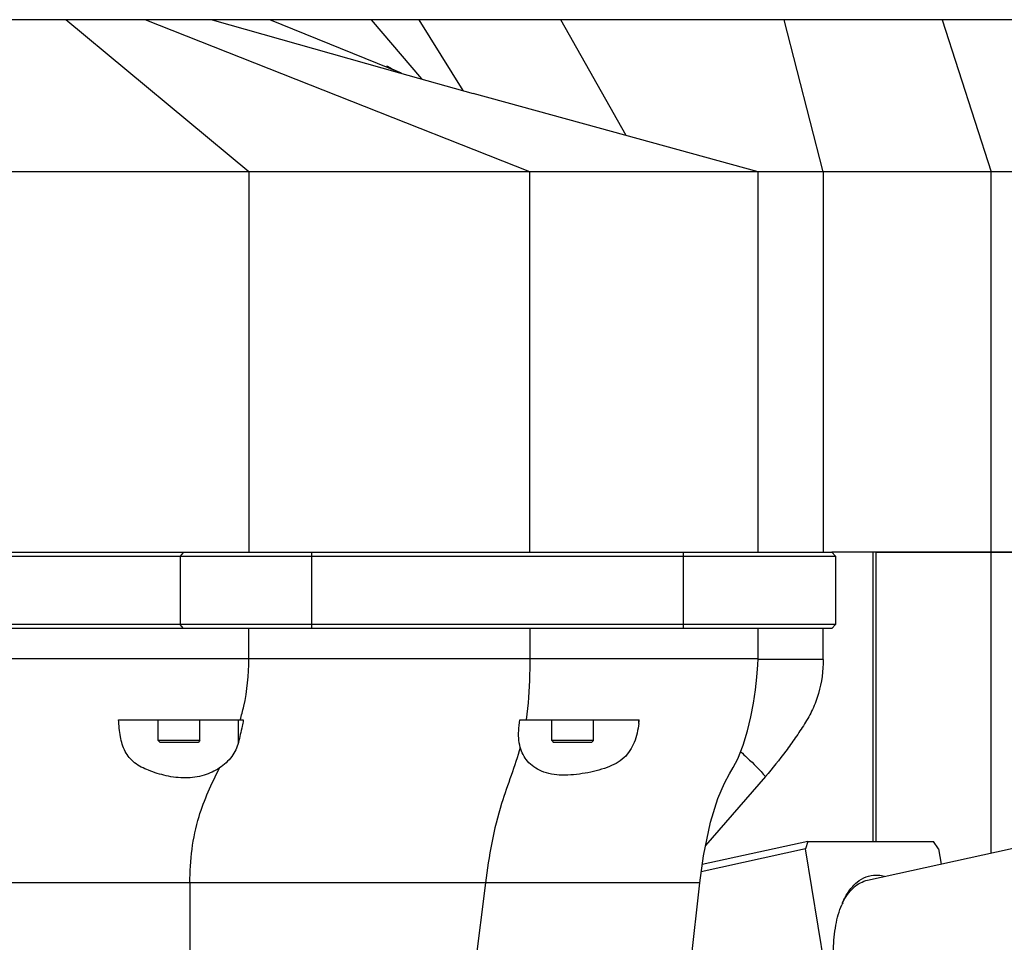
# Model space of a CAD drawing. Header units: millimetres. Extents: x 0 to 12710, y 0 to 5940.
# Tile 147 of 241: x 2550 to 2680, y 1673 to 1794. Entities that reach past the tile are written whole.
import ezdxf

# ---------------------------------------------------------------- set-up
doc = ezdxf.new("R2010")
doc.units = ezdxf.units.MM
doc.header["$LTSCALE"] = 231.275
for name, color, linetype in [('_0219_COVER_TOP_PBL98', 7, 'CONTINUOUS'), ('_0302_DELTA_BOTTOM_COVER-3T_PBL169', 7, 'CONTINUOUS'), ('_0302_DELTA_BOTTOM_COVER-3T_PBL185', 7, 'CONTINUOUS'), ('_0302_DELTA_BOTTOM_COVER-SLD_PBL178', 7, 'CONTINUOUS'), ('A2200202_ABL171', 7, 'CONTINUOUS'), ('M2000103__PBL95', 7, 'CONTINUOUS'), ('M2200103_PBL191', 7, 'CONTINUOUS'), ('M2200301_PBL196', 7, 'CONTINUOUS'), ('new_view_12_VBL94', 7, 'CONTINUOUS'), ('P9140503_BOLT_PBL166', 7, 'CONTINUOUS'), ('P9140503_BOLT_PBL170', 7, 'CONTINUOUS')]:
    doc.layers.add(name, color=color, linetype=linetype)

# ---------------------------------------------------------------- blocks, each defined once
blk = doc.blocks.new('M2000103__PBL95', base_point=(2550.3, 1719.41))
at = {"layer": 'M2000103__PBL95', "color": 7}
for p, q in [((2548.25, 1724.41), (2657.05, 1724.41)), ((2548.25, 1723.91), (2657.55, 1723.91)), ((2657.05, 1724.41), (2657.55, 1723.91)), ((2657.55, 1723.91), (2657.55, 1714.91)), ((2657.55, 1714.91), (2548.25, 1714.91)), ((2657.05, 1714.41), (2657.55, 1714.91)), ((2657.05, 1714.41), (2549.25, 1714.41))]:
    blk.add_line(p, q, dxfattribs=at)
at = {"layer": 'M2000103__PBL95', "color": 2}
for p, q in [((2571.82, 1724.41), (2571.39, 1723.91)), ((2571.39, 1723.91), (2571.39, 1714.91)), ((2588.71, 1714.41), (2588.71, 1724.41)), ((2637.55, 1714.41), (2637.55, 1724.41)), ((2571.82, 1714.41), (2571.39, 1714.91))]:
    blk.add_line(p, q, dxfattribs=at)
blk = doc.blocks.new('_0219_COVER_TOP_PBL98', base_point=(2558.77, 1759.41))
at = {"layer": '_0219_COVER_TOP_PBL98', "color": 7}
for p, q in [((2690.1, 1794.41), (2470.28, 1794.41)), ((2600.5, 1787.37), (2599.94, 1787.62)), ((2600.21, 1787.45), (2609.92, 1784.73)), ((2774.18, 1774.41), (2343.35, 1774.41)), ((2647.35, 1724.41), (2647.35, 1774.41)), ((2773.42, 1724.41), (2657.05, 1724.41))]:
    blk.add_line(p, q, dxfattribs=at)
at = {"layer": '_0219_COVER_TOP_PBL98', "color": 2}
for p, q in [((2580.42, 1774.41), (2556.38, 1794.41)), ((2617.35, 1774.41), (2566.78, 1794.41)), ((2575.6, 1794.41), (2600.21, 1787.45)), ((2600.36, 1787.41), (2583.16, 1794.41)), ((2596.48, 1794.41), (2603.1, 1786.64)), ((2602.77, 1794.41), (2608.56, 1785.11)), ((2630.02, 1779.18), (2621.44, 1794.41)), ((2655.93, 1774.41), (2650.79, 1794.41)), ((2671.54, 1794.41), (2678.01, 1774.41)), ((2580.42, 1774.41), (2580.42, 1724.41)), ((2617.35, 1724.41), (2617.35, 1774.41)), ((2655.93, 1774.41), (2655.93, 1724.41)), ((2678.01, 1724.41), (2678.01, 1774.41))]:
    blk.add_line(p, q, dxfattribs=at)
at = {"layer": '_0219_COVER_TOP_PBL98', "color": 7}
for points in [[(2599.94, 1787.62), (2599.19, 1787.97), (2598.63, 1788.25), (2598.55, 1788.29)], [(2647.35, 1774.41), (2626.35, 1780.19), (2609.92, 1784.73)]]:
    blk.add_lwpolyline(points, dxfattribs=at)
blk = doc.blocks.new('P9140503_BOLT_PBL166', base_point=(2571.25, 1700.91))
at = {"layer": 'P9140503_BOLT_PBL166', "color": 7}
for p, q in [((2568.5, 1699.66), (2568.5, 1702.41)), ((2574, 1699.66), (2574, 1702.41)), ((2568.5, 1699.66), (2568.75, 1699.41)), ((2574, 1699.66), (2568.5, 1699.66)), ((2573.75, 1699.41), (2568.75, 1699.41)), ((2574, 1699.66), (2573.75, 1699.41))]:
    blk.add_line(p, q, dxfattribs=at)
blk = doc.blocks.new('_0302_DELTA_BOTTOM_COVER-3T_PBL169', base_point=(2561.67, 1665.41))
at = {"layer": '_0302_DELTA_BOTTOM_COVER-3T_PBL169', "color": 2}
for p, q in [((2580.42, 1710.41), (2580.42, 1714.41)), ((2617.35, 1714.41), (2617.35, 1710.41)), ((2647.35, 1710.41), (2537.12, 1710.41)), ((2579.04, 1699.4), (2579.04, 1702.41)), ((2631.68, 1701.93), (2631.68, 1702.41)), ((2639.7, 1680.98), (2475.98, 1680.98)), ((2572.67, 1680.98), (2572.67, 1609.49)), ((2611.52, 1680.98), (2604.98, 1628.77))]:
    blk.add_line(p, q, dxfattribs=at)
at = {"layer": '_0302_DELTA_BOTTOM_COVER-3T_PBL169', "color": 7}
for p, q in [((2647.35, 1710.41), (2647.35, 1714.41)), ((2563.3, 1702.41), (2579.7, 1702.41)), ((2616.04, 1702.41), (2631.74, 1702.41))]:
    blk.add_line(p, q, dxfattribs=at)
for points in [[(2639.7, 1680.98), (2640.17, 1684.51), (2641.1, 1688.93), (2642.08, 1692.05), (2642.93, 1694.06), (2643.59, 1695.3), (2644.1, 1696.12), (2644.7, 1697.28), (2645.4, 1699.07), (2645.96, 1700.94), (2646.42, 1702.8), (2646.76, 1704.6), (2647.02, 1706.34), (2647.2, 1708.01), (2647.33, 1709.62), (2647.35, 1710.41)], [(2631.05, 1628.77), (2634.02, 1643.25), (2636.59, 1657.43), (2638.53, 1670.36), (2639.7, 1680.98)]]:
    blk.add_lwpolyline(points, dxfattribs=at)
for centre, radius, start, end in [((2542.16, 1709.14), 38.14, 349.7152, 349.84), ((2591.15, 1707.17), 40.87, 352.6399, 353.3152)]:
    blk.add_arc(centre, radius, start, end, dxfattribs=at)
at = {"layer": '_0302_DELTA_BOTTOM_COVER-3T_PBL169', "color": 2}
for points, knots in [([(2579.28, 1702.41), (2579.46, 1702.99), (2580.17, 1705.6), (2580.42, 1708.32), (2580.42, 1710.41)], [0, 0, 0, 0, 0.226178, 1, 1, 1, 1]), ([(2617.35, 1710.41), (2617.35, 1709.71), (2617.32, 1707.03), (2617.14, 1704.36), (2616.86, 1702.41)], [0, 0, 0, 0, 0.263606, 1, 1, 1, 1]), ([(2616.1, 1698.78), (2615.41, 1696.28), (2613.04, 1690.59), (2611.96, 1684.49), (2611.52, 1680.98)], [0, 0, 0, 0, 0.422541, 1, 1, 1, 1]), ([(2572.67, 1680.98), (2572.67, 1683.91), (2573.29, 1689.22), (2575.53, 1694), (2576.56, 1696.07)], [0, 0, 0, 0, 0.559196, 1, 1, 1, 1])]:
    blk.add_open_spline(points, degree=3, knots=knots, dxfattribs=at)
at = {"layer": '_0302_DELTA_BOTTOM_COVER-3T_PBL169', "color": 7}
for points, knots in [([(2576.56, 1696.07), (2575.94, 1695.66), (2574.5, 1694.98), (2572.07, 1694.64), (2569.59, 1694.97), (2567.33, 1695.67), (2565.35, 1696.6), (2564.03, 1698.22), (2563.47, 1700.24), (2563.34, 1701.66), (2563.3, 1702.41)], [0, 0, 0, 0, 0.123324, 0.26106, 0.40372, 0.537972, 0.655157, 0.762013, 0.875268, 1, 1, 1, 1]), ([(2579.69, 1702.33), (2579.64, 1702.07), (2579.45, 1701.09), (2579.22, 1700.11), (2579.04, 1699.4)], [0, 0, 0, 0, 0.265228, 1, 1, 1, 1]), ([(2615.88, 1700.47), (2615.88, 1700.63), (2615.9, 1701.27), (2615.98, 1701.92), (2616.04, 1702.41)], [0, 0, 0, 0, 0.237192, 1, 1, 1, 1]), ([(2631.68, 1701.93), (2631.57, 1701.08), (2631.24, 1699.44), (2629.85, 1697.21), (2627.4, 1695.98), (2624.61, 1695.32), (2621.69, 1694.99), (2618.98, 1695.43), (2616.94, 1696.78), (2616.29, 1698.12), (2616.1, 1698.78)], [0, 0, 0, 0, 0.124796, 0.241297, 0.366442, 0.510363, 0.658723, 0.791243, 0.900568, 1, 1, 1, 1]), ([(2579.04, 1699.4), (2578.87, 1698.75), (2578.25, 1697.44), (2577.17, 1696.48), (2576.56, 1696.07)], [0, 0, 0, 0, 0.476312, 1, 1, 1, 1]), ([(2616.1, 1698.78), (2615.98, 1699.18), (2615.9, 1699.75), (2615.88, 1700.32), (2615.88, 1700.47)], [0, 0, 0, 0, 0.739157, 1, 1, 1, 1])]:
    blk.add_open_spline(points, degree=3, knots=knots, dxfattribs=at)
blk = doc.blocks.new('P9140503_BOLT_PBL170', base_point=(2622.98, 1700.91))
at = {"layer": 'P9140503_BOLT_PBL170', "color": 7}
for p, q in [((2620.23, 1699.66), (2620.23, 1702.41)), ((2625.73, 1699.66), (2625.73, 1702.41)), ((2625.73, 1699.66), (2620.23, 1699.66)), ((2620.23, 1699.66), (2620.48, 1699.41)), ((2625.48, 1699.41), (2620.48, 1699.41)), ((2625.73, 1699.66), (2625.48, 1699.41))]:
    blk.add_line(p, q, dxfattribs=at)
blk = doc.blocks.new('M2200103_PBL191', base_point=(2655.22, 1662.91))
at = {"layer": 'M2200103_PBL191', "color": 7}
for p, q in [((2653.91, 1686.41), (2640.02, 1683.37)), ((2653.91, 1686.41), (2653.57, 1685.43)), ((2653.91, 1686.41), (2670.41, 1686.41)), ((2671.07, 1685.43), (2670.41, 1686.41)), ((2653.57, 1685.43), (2639.89, 1682.43)), ((2659.71, 1648.1), (2653.57, 1685.43)), ((2671.07, 1685.43), (2671.4, 1683.44)), ((2676.27, 1653.8), (2677.21, 1648.1)), ((2668.18, 1652.02), (2667.39, 1651.93)), ((2633.85, 1642.42), (2659.71, 1648.1)), ((2659.71, 1648.1), (2660.37, 1647.12)), ((2676.87, 1647.12), (2677.21, 1648.1)), ((2633.61, 1641.24), (2660.37, 1647.12)), ((2676.87, 1647.12), (2643.35, 1639.76)), ((2660.37, 1647.12), (2676.87, 1647.12)), ((2640.12, 1639.41), (2633.23, 1639.41))]:
    blk.add_line(p, q, dxfattribs=at)
at = {"layer": 'M2200103_PBL191', "color": 2}
blk.add_line((2643.35, 1639.76), (2633.3, 1639.76), dxfattribs=at)
at = {"layer": 'M2200103_PBL191', "color": 7}
for centre, radius, start, end in [((2666.9, 1674.16), 9.41, 153.4993, 155.2719), ((2668.42, 1674.04), 10.86, 156.6531, 158.0749), ((2671.27, 1661.51), 10.97, 226.103, 228.0926), ((2640.11, 1654.54), 15.13, 270.0363, 282.3734)]:
    blk.add_arc(centre, radius, start, end, dxfattribs=at)
for points, knots in [([(2658.45, 1678.35), (2658.69, 1678.89), (2659.21, 1679.88), (2660.27, 1681.07), (2661.51, 1681.83), (2662.44, 1681.99), (2662.88, 1681.99)], [0, 0, 0, 0, 0.292876, 0.548881, 0.778581, 1, 1, 1, 1]), ([(2658.47, 1678.36), (2658.84, 1679.1), (2659.52, 1680.11), (2660.76, 1681), (2661.42, 1681.25), (2661.75, 1681.32)], [0, 0, 0, 0, 0.541347, 0.776831, 1, 1, 1, 1]), ([(2662.88, 1681.99), (2662.97, 1681.99), (2663.34, 1681.98), (2663.7, 1681.92), (2663.97, 1681.85)], [0, 0, 0, 0, 0.244096, 1, 1, 1, 1]), ([(2663.66, 1653.6), (2662.98, 1654.25), (2661.71, 1655.81), (2659.53, 1659.61), (2657.69, 1665.15), (2657.07, 1670.96), (2657.48, 1675.3), (2658, 1677.24), (2658.35, 1678.1)], [0, 0, 0, 0, 0.10748, 0.229702, 0.500876, 0.771558, 0.893215, 1, 1, 1, 1]), ([(2654.51, 1667.55), (2654.35, 1667.55), (2654.02, 1667.46), (2653.51, 1666.99), (2653.39, 1666.41), (2653.45, 1666.06)], [0, 0, 0, 0, 0.234128, 0.480528, 1, 1, 1, 1]), ([(2655.58, 1666.53), (2655.53, 1666.8), (2655.29, 1667.31), (2654.76, 1667.55), (2654.51, 1667.55)], [0, 0, 0, 0, 0.522887, 1, 1, 1, 1]), ([(2655.14, 1667.3), (2654.97, 1667.16), (2654.7, 1666.76), (2654.66, 1666.29), (2654.7, 1666.06)], [0, 0, 0, 0, 0.490694, 1, 1, 1, 1]), ([(2653.45, 1666.06), (2653.49, 1665.8), (2653.73, 1665.28), (2654.26, 1665.05), (2654.51, 1665.05)], [0, 0, 0, 0, 0.522887, 1, 1, 1, 1]), ([(2654.51, 1665.05), (2654.67, 1665.05), (2655, 1665.14), (2655.52, 1665.61), (2655.63, 1666.18), (2655.58, 1666.53)], [0, 0, 0, 0, 0.234128, 0.480528, 1, 1, 1, 1]), ([(2654.7, 1666.06), (2654.71, 1665.99), (2654.78, 1665.7), (2654.96, 1665.43), (2655.13, 1665.29)], [0, 0, 0, 0, 0.257995, 1, 1, 1, 1]), ([(2667.89, 1651.54), (2667.22, 1651.54), (2665.75, 1651.93), (2664.54, 1652.81), (2663.94, 1653.34)], [0, 0, 0, 0, 0.455693, 1, 1, 1, 1]), ([(2667.39, 1651.93), (2666.81, 1651.93), (2665.55, 1652.23), (2664.49, 1652.92), (2663.96, 1653.34)], [0, 0, 0, 0, 0.461196, 1, 1, 1, 1]), ([(2670.46, 1652.51), (2670.1, 1652.2), (2669.29, 1651.71), (2668.35, 1651.54), (2667.89, 1651.54)], [0, 0, 0, 0, 0.50968, 1, 1, 1, 1])]:
    blk.add_open_spline(points, degree=3, knots=knots, dxfattribs=at)
at = {"layer": 'M2200103_PBL191', "color": 134}
for points in [[(2655.79, 1666.58), (2655.78, 1666.6), (2655.77, 1666.65), (2655.76, 1666.71), (2655.74, 1666.75), (2655.74, 1666.78), (2655.73, 1666.81), (2655.73, 1666.82), (2655.72, 1666.84), (2655.72, 1666.85), (2655.72, 1666.86), (2655.71, 1666.87), (2655.71, 1666.88), (2655.7, 1666.89), (2655.7, 1666.91), (2655.69, 1666.93), (2655.67, 1666.96), (2655.66, 1666.99), (2655.64, 1667.02), (2655.63, 1667.05), (2655.62, 1667.07), (2655.61, 1667.09), (2655.61, 1667.1), (2655.6, 1667.11), (2655.6, 1667.11), (2655.6, 1667.12), (2655.6, 1667.12), (2655.59, 1667.13), (2655.59, 1667.13), (2655.58, 1667.15), (2655.57, 1667.16), (2655.56, 1667.18), (2655.54, 1667.2), (2655.52, 1667.23), (2655.5, 1667.26), (2655.48, 1667.28), (2655.47, 1667.3), (2655.46, 1667.32), (2655.45, 1667.33), (2655.45, 1667.34), (2655.44, 1667.34), (2655.44, 1667.35), (2655.44, 1667.35), (2655.43, 1667.35), (2655.43, 1667.36), (2655.42, 1667.37), (2655.4, 1667.38), (2655.39, 1667.4), (2655.37, 1667.42), (2655.34, 1667.44), (2655.32, 1667.47), (2655.3, 1667.49), (2655.28, 1667.5), (2655.27, 1667.51), (2655.26, 1667.52), (2655.25, 1667.53), (2655.25, 1667.53), (2655.24, 1667.54), (2655.24, 1667.54), (2655.24, 1667.54), (2655.23, 1667.55), (2655.22, 1667.56), (2655.2, 1667.56), (2655.18, 1667.58), (2655.16, 1667.59), (2655.13, 1667.61), (2655.1, 1667.63), (2655.08, 1667.64), (2655.06, 1667.65), (2655.05, 1667.66), (2655.04, 1667.67), (2655.03, 1667.67), (2655.02, 1667.68), (2655.02, 1667.68), (2655.02, 1667.68), (2655.01, 1667.68), (2655, 1667.68), (2654.99, 1667.69), (2654.98, 1667.69), (2654.96, 1667.7), (2654.93, 1667.71), (2654.9, 1667.72), (2654.87, 1667.73), (2654.84, 1667.74), (2654.82, 1667.75), (2654.81, 1667.76), (2654.8, 1667.76), (2654.79, 1667.76), (2654.78, 1667.76), (2654.78, 1667.77), (2654.78, 1667.77), (2654.77, 1667.77), (2654.76, 1667.77), (2654.75, 1667.77), (2654.73, 1667.77), (2654.71, 1667.77), (2654.68, 1667.78), (2654.65, 1667.78), (2654.62, 1667.79), (2654.6, 1667.79), (2654.57, 1667.79), (2654.56, 1667.79), (2654.55, 1667.8), (2654.54, 1667.8), (2654.53, 1667.8), (2654.53, 1667.8), (2654.52, 1667.8), (2654.52, 1667.8), (2654.51, 1667.8), (2654.49, 1667.79), (2654.48, 1667.79), (2654.46, 1667.79), (2654.43, 1667.79), (2654.4, 1667.78), (2654.37, 1667.78), (2654.34, 1667.78), (2654.32, 1667.78), (2654.3, 1667.77), (2654.29, 1667.77), (2654.28, 1667.77), (2654.27, 1667.77), (2654.27, 1667.77), (2654.27, 1667.77), (2654.26, 1667.77), (2654.25, 1667.77), (2654.24, 1667.76), (2654.22, 1667.76), (2654.2, 1667.75), (2654.18, 1667.74), (2654.15, 1667.73), (2654.12, 1667.72), (2654.09, 1667.71), (2654.07, 1667.7), (2654.06, 1667.7), (2654.04, 1667.7), (2654.04, 1667.69), (2654.03, 1667.69), (2654.03, 1667.69), (2654.02, 1667.69), (2654.02, 1667.68), (2654.01, 1667.68), (2654, 1667.67), (2653.98, 1667.66), (2653.97, 1667.65), (2653.94, 1667.64), (2653.91, 1667.62), (2653.89, 1667.6), (2653.86, 1667.59), (2653.84, 1667.58), (2653.83, 1667.57), (2653.82, 1667.56), (2653.81, 1667.56), (2653.81, 1667.56), (2653.8, 1667.55), (2653.8, 1667.55), (2653.79, 1667.55), (2653.79, 1667.54), (2653.78, 1667.53), (2653.76, 1667.52), (2653.75, 1667.5), (2653.73, 1667.48), (2653.7, 1667.46), (2653.68, 1667.44), (2653.66, 1667.42), (2653.64, 1667.4), (2653.63, 1667.39), (2653.62, 1667.38), (2653.61, 1667.38), (2653.61, 1667.37), (2653.6, 1667.37), (2653.6, 1667.37), (2653.6, 1667.36), (2653.59, 1667.35), (2653.58, 1667.34), (2653.57, 1667.33), (2653.56, 1667.31), (2653.54, 1667.28), (2653.52, 1667.26), (2653.5, 1667.23), (2653.48, 1667.2), (2653.47, 1667.18), (2653.46, 1667.17), (2653.45, 1667.16), (2653.44, 1667.15), (2653.44, 1667.15), (2653.44, 1667.14), (2653.44, 1667.14), (2653.43, 1667.13), (2653.43, 1667.12), (2653.42, 1667.11), (2653.42, 1667.09), (2653.41, 1667.07), (2653.39, 1667.05), (2653.38, 1667.01), (2653.36, 1666.98), (2653.35, 1666.95), (2653.34, 1666.93), (2653.33, 1666.92), (2653.33, 1666.9), (2653.32, 1666.89), (2653.32, 1666.89), (2653.32, 1666.89), (2653.32, 1666.88), (2653.31, 1666.87), (2653.31, 1666.86), (2653.31, 1666.85), (2653.3, 1666.83), (2653.3, 1666.81), (2653.29, 1666.78), (2653.28, 1666.75), (2653.27, 1666.71), (2653.26, 1666.68), (2653.26, 1666.66), (2653.25, 1666.64), (2653.25, 1666.63), (2653.24, 1666.61), (2653.24, 1666.61), (2653.24, 1666.6), (2653.24, 1666.58), (2653.24, 1666.57), (2653.24, 1666.55), (2653.23, 1666.53), (2653.23, 1666.5), (2653.23, 1666.46), (2653.22, 1666.42), (2653.22, 1666.39), (2653.22, 1666.37), (2653.22, 1666.35), (2653.22, 1666.34), (2653.21, 1666.32), (2653.21, 1666.31), (2653.21, 1666.31), (2653.22, 1666.29), (2653.22, 1666.28), (2653.22, 1666.26), (2653.22, 1666.23), (2653.22, 1666.2), (2653.23, 1666.15), (2653.23, 1666.09), (2653.23, 1666.04), (2653.24, 1666.02)], [(2653.24, 1666.02), (2653.24, 1665.99), (2653.25, 1665.95), (2653.27, 1665.89), (2653.28, 1665.84), (2653.29, 1665.81), (2653.29, 1665.79), (2653.3, 1665.77), (2653.3, 1665.76), (2653.31, 1665.75), (2653.31, 1665.74), (2653.31, 1665.73), (2653.32, 1665.72), (2653.32, 1665.7), (2653.33, 1665.69), (2653.34, 1665.67), (2653.35, 1665.64), (2653.37, 1665.61), (2653.38, 1665.57), (2653.39, 1665.55), (2653.4, 1665.53), (2653.41, 1665.51), (2653.42, 1665.5), (2653.42, 1665.49), (2653.42, 1665.48), (2653.42, 1665.48), (2653.43, 1665.47), (2653.43, 1665.47), (2653.44, 1665.46), (2653.44, 1665.45), (2653.45, 1665.43), (2653.47, 1665.42), (2653.48, 1665.39), (2653.5, 1665.36), (2653.52, 1665.33), (2653.54, 1665.31), (2653.55, 1665.29), (2653.56, 1665.28), (2653.57, 1665.27), (2653.58, 1665.26), (2653.58, 1665.25), (2653.58, 1665.25), (2653.59, 1665.25), (2653.59, 1665.24), (2653.6, 1665.24), (2653.61, 1665.23), (2653.62, 1665.21), (2653.64, 1665.2), (2653.66, 1665.18), (2653.68, 1665.15), (2653.71, 1665.13), (2653.73, 1665.11), (2653.74, 1665.09), (2653.76, 1665.08), (2653.77, 1665.07), (2653.77, 1665.06), (2653.78, 1665.06), (2653.78, 1665.06), (2653.79, 1665.06), (2653.79, 1665.05), (2653.8, 1665.05), (2653.81, 1665.04), (2653.82, 1665.03), (2653.84, 1665.02), (2653.86, 1665.01), (2653.89, 1664.99), (2653.92, 1664.97), (2653.94, 1664.96), (2653.96, 1664.94), (2653.98, 1664.94), (2653.99, 1664.93), (2654, 1664.92), (2654, 1664.92), (2654, 1664.92), (2654.01, 1664.92), (2654.01, 1664.91), (2654.02, 1664.91), (2654.03, 1664.91), (2654.05, 1664.9), (2654.07, 1664.89), (2654.09, 1664.88), (2654.12, 1664.87), (2654.16, 1664.86), (2654.18, 1664.85), (2654.2, 1664.85), (2654.22, 1664.84), (2654.23, 1664.84), (2654.24, 1664.83), (2654.24, 1664.83), (2654.25, 1664.83), (2654.25, 1664.83), (2654.26, 1664.83), (2654.26, 1664.83), (2654.28, 1664.83), (2654.29, 1664.82), (2654.31, 1664.82), (2654.34, 1664.82), (2654.37, 1664.81), (2654.4, 1664.81), (2654.43, 1664.81), (2654.45, 1664.8), (2654.47, 1664.8), (2654.48, 1664.8), (2654.49, 1664.8), (2654.49, 1664.8), (2654.5, 1664.8), (2654.5, 1664.8), (2654.51, 1664.8), (2654.52, 1664.8), (2654.53, 1664.8), (2654.55, 1664.8), (2654.57, 1664.81), (2654.59, 1664.81), (2654.63, 1664.81), (2654.66, 1664.81), (2654.69, 1664.82), (2654.71, 1664.82), (2654.72, 1664.82), (2654.74, 1664.82), (2654.75, 1664.82), (2654.75, 1664.82), (2654.76, 1664.82), (2654.76, 1664.83), (2654.76, 1664.83), (2654.77, 1664.83), (2654.79, 1664.83), (2654.8, 1664.84), (2654.82, 1664.85), (2654.85, 1664.86), (2654.88, 1664.87), (2654.91, 1664.88), (2654.93, 1664.88), (2654.95, 1664.89), (2654.97, 1664.9), (2654.98, 1664.9), (2654.99, 1664.9), (2654.99, 1664.91), (2655, 1664.91), (2655, 1664.91), (2655.01, 1664.91), (2655.01, 1664.92), (2655.03, 1664.92), (2655.04, 1664.93), (2655.06, 1664.94), (2655.08, 1664.96), (2655.11, 1664.97), (2655.14, 1664.99), (2655.16, 1665.01), (2655.18, 1665.02), (2655.19, 1665.03), (2655.21, 1665.03), (2655.21, 1665.04), (2655.22, 1665.04), (2655.22, 1665.04), (2655.23, 1665.05), (2655.23, 1665.05), (2655.24, 1665.06), (2655.25, 1665.07), (2655.26, 1665.08), (2655.28, 1665.09), (2655.3, 1665.11), (2655.32, 1665.13), (2655.35, 1665.16), (2655.37, 1665.18), (2655.38, 1665.19), (2655.4, 1665.2), (2655.41, 1665.21), (2655.41, 1665.22), (2655.42, 1665.22), (2655.42, 1665.23), (2655.42, 1665.23), (2655.43, 1665.23), (2655.43, 1665.24), (2655.44, 1665.25), (2655.45, 1665.27), (2655.47, 1665.29), (2655.48, 1665.31), (2655.5, 1665.34), (2655.52, 1665.37), (2655.54, 1665.39), (2655.56, 1665.41), (2655.57, 1665.43), (2655.57, 1665.44), (2655.58, 1665.45), (2655.58, 1665.45), (2655.59, 1665.45), (2655.59, 1665.46), (2655.59, 1665.46), (2655.6, 1665.47), (2655.6, 1665.49), (2655.61, 1665.5), (2655.62, 1665.52), (2655.63, 1665.55), (2655.65, 1665.58), (2655.66, 1665.61), (2655.67, 1665.64), (2655.69, 1665.66), (2655.69, 1665.68), (2655.7, 1665.69), (2655.7, 1665.7), (2655.71, 1665.71), (2655.71, 1665.71), (2655.71, 1665.72), (2655.71, 1665.72), (2655.71, 1665.73), (2655.72, 1665.75), (2655.72, 1665.76), (2655.73, 1665.79), (2655.74, 1665.82), (2655.75, 1665.85), (2655.76, 1665.89), (2655.76, 1665.91), (2655.77, 1665.94), (2655.77, 1665.96), (2655.78, 1665.97), (2655.78, 1665.98), (2655.78, 1665.99), (2655.78, 1666), (2655.79, 1666.01), (2655.79, 1666.03), (2655.79, 1666.04), (2655.79, 1666.07), (2655.79, 1666.1), (2655.8, 1666.14), (2655.8, 1666.17), (2655.8, 1666.2), (2655.81, 1666.23), (2655.81, 1666.24), (2655.81, 1666.26), (2655.81, 1666.27), (2655.81, 1666.28), (2655.81, 1666.29), (2655.81, 1666.3), (2655.81, 1666.32), (2655.81, 1666.34), (2655.81, 1666.36), (2655.8, 1666.39), (2655.8, 1666.44), (2655.79, 1666.5), (2655.79, 1666.55), (2655.79, 1666.58)]]:
    blk.add_open_spline(points, degree=3, knots=[0, 0, 0, 0, 0.015625, 0.03125, 0.039062, 0.046875, 0.050781, 0.054688, 0.058594, 0.060547, 0.0625, 0.064453, 0.066406, 0.070312, 0.074219, 0.078125, 0.085938, 0.09375, 0.101562, 0.109375, 0.113281, 0.117188, 0.121094, 0.123047, 0.124023, 0.125, 0.125977, 0.126953, 0.128906, 0.132812, 0.136719, 0.140625, 0.148438, 0.15625, 0.164062, 0.171875, 0.175781, 0.179688, 0.183594, 0.185547, 0.186523, 0.1875, 0.188477, 0.189453, 0.191406, 0.195312, 0.199219, 0.203125, 0.210938, 0.21875, 0.226562, 0.234375, 0.238281, 0.242188, 0.246094, 0.248047, 0.249023, 0.25, 0.250977, 0.251953, 0.253906, 0.257812, 0.261719, 0.265625, 0.273438, 0.28125, 0.289062, 0.296875, 0.300781, 0.304688, 0.308594, 0.310547, 0.311523, 0.3125, 0.313477, 0.314453, 0.316406, 0.320312, 0.324219, 0.328125, 0.335938, 0.34375, 0.351562, 0.359375, 0.363281, 0.367188, 0.371094, 0.373047, 0.374023, 0.375, 0.375977, 0.376953, 0.378906, 0.382812, 0.386719, 0.390625, 0.398438, 0.40625, 0.414062, 0.421875, 0.425781, 0.429688, 0.433594, 0.435547, 0.436523, 0.4375, 0.438477, 0.439453, 0.441406, 0.445312, 0.449219, 0.453125, 0.460938, 0.46875, 0.476562, 0.484375, 0.488281, 0.492188, 0.496094, 0.498047, 0.499023, 0.5, 0.500977, 0.501953, 0.503906, 0.507812, 0.511719, 0.515625, 0.523438, 0.53125, 0.539062, 0.546875, 0.550781, 0.554688, 0.558594, 0.560547, 0.561523, 0.5625, 0.563477, 0.564453, 0.566406, 0.570312, 0.574219, 0.578125, 0.585938, 0.59375, 0.601562, 0.609375, 0.613281, 0.617188, 0.621094, 0.623047, 0.624023, 0.625, 0.625977, 0.626953, 0.628906, 0.632812, 0.636719, 0.640625, 0.648438, 0.65625, 0.664062, 0.671875, 0.675781, 0.679688, 0.683594, 0.685547, 0.686523, 0.6875, 0.688477, 0.689453, 0.691406, 0.695312, 0.699219, 0.703125, 0.710938, 0.71875, 0.726562, 0.734375, 0.738281, 0.742188, 0.746094, 0.748047, 0.749023, 0.75, 0.750977, 0.751953, 0.753906, 0.757812, 0.761719, 0.765625, 0.773438, 0.78125, 0.789062, 0.796875, 0.800781, 0.804688, 0.808594, 0.810547, 0.811523, 0.8125, 0.813477, 0.814453, 0.816406, 0.820312, 0.824219, 0.828125, 0.835938, 0.84375, 0.851562, 0.859375, 0.863281, 0.867188, 0.871094, 0.873047, 0.875, 0.876953, 0.878906, 0.882812, 0.886719, 0.890625, 0.898438, 0.90625, 0.914062, 0.921875, 0.925781, 0.929688, 0.933594, 0.935547, 0.9375, 0.939453, 0.941406, 0.945312, 0.949219, 0.953125, 0.960938, 0.96875, 0.984375, 1, 1, 1, 1], dxfattribs=at)
blk = doc.blocks.new('M2200301_PBL196', base_point=(2701.47, 1675.72))
at = {"layer": 'M2200301_PBL196', "color": 7}
for p, q in [((2661.75, 1681.32), (2744.24, 1699.42)), ((2744.2, 1668.7), (2744.99, 1668.87)), ((2668.18, 1652.02), (2726.52, 1664.82))]:
    blk.add_line(p, q, dxfattribs=at)
blk.add_arc((2748.43, 1686.53), 1.87, 186.57, 189.3403, dxfattribs=at)
for points in [[(2746.57, 1686.31), (2746.53, 1686.69), (2746.61, 1687.09), (2746.78, 1687.42)], [(2747.69, 1687.22), (2747.53, 1686.8), (2747.52, 1686.29), (2747.68, 1685.87)], [(2746.77, 1685.67), (2746.68, 1685.84), (2746.62, 1686.03), (2746.59, 1686.22)]]:
    blk.add_open_spline(points, degree=3, dxfattribs=at)
blk.add_open_spline([(2655.39, 1667), (2655.3, 1666.78), (2655.2, 1666.3), (2655.29, 1665.81), (2655.38, 1665.59)], degree=3, knots=[0, 0, 0, 0, 0.500875, 1, 1, 1, 1], dxfattribs=at)
blk = doc.blocks.new('A2200202_ABL171', base_point=(2707.18, 1672.37))
at = {"layer": 'M2200103_PBL191'}
blk.add_blockref('M2200103_PBL191', (2655.22, 1662.91), dxfattribs=at)
at = {"layer": 'M2200301_PBL196'}
blk.add_blockref('M2200301_PBL196', (2701.47, 1675.72), dxfattribs=at)
blk = doc.blocks.new('_0302_DELTA_BOTTOM_COVER-SLD_PBL178', base_point=(2651.44, 1705.14))
at = {"layer": '_0302_DELTA_BOTTOM_COVER-SLD_PBL178', "color": 7}
for q in [(2657.05, 1724.41), (2662.42, 1686.41)]:
    blk.add_line((2662.42, 1724.41), q, dxfattribs=at)
at = {"layer": '_0302_DELTA_BOTTOM_COVER-SLD_PBL178', "color": 2}
for p, q in [((2655.92, 1710.34), (2655.92, 1714.41)), ((2655.92, 1710.34), (2647.35, 1710.34)), ((2648.32, 1694.95), (2640.46, 1685.88))]:
    blk.add_line(p, q, dxfattribs=at)
for points, knots in [([(2655.92, 1710.34), (2655.92, 1708.84), (2655.6, 1706.57), (2654.57, 1703.76), (2653.48, 1701.84), (2652.26, 1700.04), (2650.6, 1697.71), (2649.25, 1696.03), (2648.32, 1694.95)], [0, 0, 0, 0, 0.257506, 0.384566, 0.509472, 0.633076, 0.756046, 1, 1, 1, 1]), ([(2645.07, 1698.2), (2645.36, 1697.94), (2646.5, 1696.91), (2647.57, 1695.81), (2648.32, 1694.95)], [0, 0, 0, 0, 0.255447, 1, 1, 1, 1])]:
    blk.add_open_spline(points, degree=3, knots=knots, dxfattribs=at)
blk = doc.blocks.new('_0302_DELTA_BOTTOM_COVER-3T_PBL185', base_point=(2694.61, 1665.41))
at = {"layer": '_0302_DELTA_BOTTOM_COVER-3T_PBL185', "color": 7}
for q in [(2662.85, 1686.41), (2773.42, 1724.41)]:
    blk.add_line((2662.85, 1724.41), q, dxfattribs=at)
at = {"layer": '_0302_DELTA_BOTTOM_COVER-3T_PBL185', "color": 2}
blk.add_line((2678.01, 1684.89), (2678.01, 1724.41), dxfattribs=at)
blk = doc.blocks.new('NEW_VIEW_12_VBL94', base_point=(2550.3, 1501.61))
at = {"layer": '_0219_COVER_TOP_PBL98'}
blk.add_blockref('_0219_COVER_TOP_PBL98', (2558.77, 1759.41), dxfattribs=at)
at = {"layer": '_0302_DELTA_BOTTOM_COVER-3T_PBL169'}
blk.add_blockref('_0302_DELTA_BOTTOM_COVER-3T_PBL169', (2561.67, 1665.41), dxfattribs=at)
at = {"layer": '_0302_DELTA_BOTTOM_COVER-3T_PBL185'}
blk.add_blockref('_0302_DELTA_BOTTOM_COVER-3T_PBL185', (2694.61, 1665.41), dxfattribs=at)
at = {"layer": '_0302_DELTA_BOTTOM_COVER-SLD_PBL178'}
blk.add_blockref('_0302_DELTA_BOTTOM_COVER-SLD_PBL178', (2651.44, 1705.14), dxfattribs=at)
at = {"layer": 'A2200202_ABL171'}
blk.add_blockref('A2200202_ABL171', (2707.18, 1672.37), dxfattribs=at)
at = {"layer": 'M2000103__PBL95'}
blk.add_blockref('M2000103__PBL95', (2550.3, 1719.41), dxfattribs=at)
at = {"layer": 'P9140503_BOLT_PBL166'}
blk.add_blockref('P9140503_BOLT_PBL166', (2571.25, 1700.91), dxfattribs=at)
at = {"layer": 'P9140503_BOLT_PBL170'}
blk.add_blockref('P9140503_BOLT_PBL170', (2622.98, 1700.91), dxfattribs=at)

msp = doc.modelspace()

# ---------------------------------------------------------------- block references
at = {"layer": 'new_view_12_VBL94'}
msp.add_blockref('NEW_VIEW_12_VBL94', (2550.3039, 1501.6058), dxfattribs=at)

doc.saveas('drawing.dxf')
